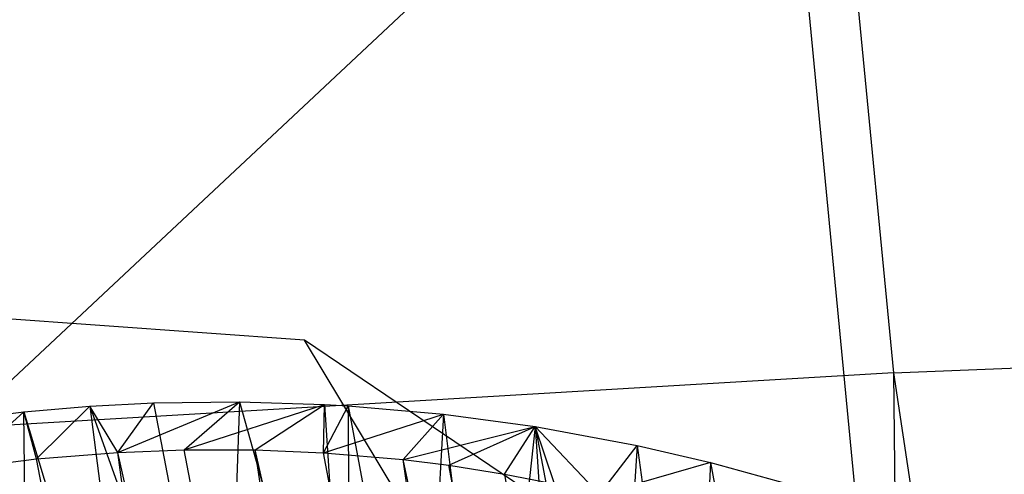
# Model space of a CAD drawing. Extents: x -263 to 235, y 0 to 1231.
# Tile 50 of 78: x 20.82 to 24.63, y 340.38 to 342.15. Entities that reach past the tile are written whole.
import ezdxf

# ---------------------------------------------------------------- set-up
doc = ezdxf.new("R2010")
doc.units = 0
doc.header["$LTSCALE"] = 25.4
doc.layers.get('0').update_dxf_attribs({"color": 13, "linetype": 'CONTINUOUS'})

# ---------------------------------------------------------------- blocks, each defined once
blk = doc.blocks.new('MONO-II-7705_STL_1')
at = {"color": 0}
for p, q in [((301.1681, 375.0609, 74.9449), (301.5312, 371.2935, 75.4879)), ((301.1681, 375.0609, 74.9449), (301.5312, 371.2935, 75.4879)), ((297.3932, 370.5886, 70.6526), (301.0757, 374.0428, 70.0512)), ((297.3932, 370.5886, 70.6526), (301.0757, 374.0428, 70.0512)), ((301.3838, 370.8249, 70.5121), (301.0757, 374.0428, 70.0512)), ((301.3838, 370.8249, 70.5121), (301.0757, 374.0428, 70.0512)), ((299.2505, 371.4207, 32.7557), (296.1578, 371.6404, 32.9376)), ((299.2505, 371.4207, 32.7557), (296.1578, 371.6404, 32.9376)), ((343.2127, 298.3102, 868.4124), (299.2505, 371.4207, 32.7557)), ((301.8117, 369.6873, 32.4693), (299.2505, 371.4207, 32.7557)), ((343.2127, 298.3102, 868.4124), (299.2505, 371.4207, 32.7557)), ((301.8117, 369.6873, 32.4693), (299.2505, 371.4207, 32.7557)), ((301.5312, 371.2935, 75.4879), (302.48, 371.3322, 75.2649)), ((301.5312, 371.2935, 75.4879), (302.48, 371.3322, 75.2649)), ((301.5312, 371.2935, 75.4879), (297.5406, 371.0572, 75.6284)), ((301.5312, 371.2935, 75.4879), (297.5406, 371.0572, 75.6284)), ((301.5312, 371.2935, 75.4879), (302.8663, 362.3549, 75.3879)), ((301.5312, 371.2935, 75.4879), (302.8663, 362.3549, 75.3879)), ((301.5312, 371.2935, 75.4879), (301.6281, 362.3866, 75.7625)), ((301.5312, 371.2935, 75.4879), (301.6281, 362.3866, 75.7625)), ((298.1625, 371.1421, 68.012), (298.419, 371.1641, 68.0403)), ((298.1625, 371.1421, 68.012), (298.419, 371.1641, 68.0403)), ((298.2122, 370.9599, 70.0203), (298.419, 371.1641, 68.0403)), ((298.2122, 370.9599, 70.0203), (298.419, 371.1641, 68.0403)), ((298.419, 371.1641, 68.0403), (298.6656, 371.1769, 68.0793)), ((298.419, 371.1641, 68.0403), (298.6656, 371.1769, 68.0793)), ((298.419, 371.1641, 68.0403), (298.6087, 369.6719, 67.8841)), ((298.419, 371.1641, 68.0403), (298.6087, 369.6719, 67.8841)), ((298.419, 371.1641, 68.0403), (298.9478, 369.6833, 67.9337)), ((298.419, 371.1641, 68.0403), (298.9478, 369.6833, 67.9337)), ((298.5266, 370.9851, 70.0857), (298.419, 371.1641, 68.0403)), ((298.5266, 370.9851, 70.0857), (298.419, 371.1641, 68.0403)), ((298.5266, 370.9851, 70.0857), (298.9981, 371.1814, 68.1502)), ((298.5266, 370.9851, 70.0857), (298.9981, 371.1814, 68.1502)), ((298.5266, 370.9851, 70.0857), (298.6656, 371.1769, 68.0793)), ((298.5266, 370.9851, 70.0857), (298.6656, 371.1769, 68.0793)), ((298.6656, 371.1769, 68.0793), (298.9981, 371.1814, 68.1502)), ((298.6656, 371.1769, 68.0793), (298.9981, 371.1814, 68.1502)), ((298.6656, 371.1769, 68.0793), (298.9478, 369.6833, 67.9337)), ((298.6656, 371.1769, 68.0793), (298.9478, 369.6833, 67.9337)), ((298.7841, 370.9949, 70.1648), (298.9981, 371.1814, 68.1502)), ((298.7841, 370.9949, 70.1648), (298.9981, 371.1814, 68.1502)), ((298.7841, 370.9949, 70.1648), (299.3279, 371.1715, 68.242)), ((298.7841, 370.9949, 70.1648), (299.3279, 371.1715, 68.242)), ((298.9981, 371.1814, 68.1502), (298.9478, 369.6833, 67.9337)), ((298.9981, 371.1814, 68.1502), (298.9478, 369.6833, 67.9337)), ((298.9981, 371.1814, 68.1502), (299.4253, 369.6687, 68.0399)), ((298.9981, 371.1814, 68.1502), (299.3279, 371.1715, 68.242)), ((298.9981, 371.1814, 68.1502), (299.4253, 369.6687, 68.0399)), ((298.9981, 371.1814, 68.1502), (299.3279, 371.1715, 68.242)), ((299.0592, 370.9946, 70.2767), (299.3279, 371.1715, 68.242)), ((299.0592, 370.9946, 70.2767), (299.3279, 371.1715, 68.242)), ((299.3238, 370.9836, 70.4141), (299.3279, 371.1715, 68.242)), ((299.3238, 370.9836, 70.4141), (299.3279, 371.1715, 68.242)), ((299.3238, 370.9836, 70.4141), (299.4185, 371.1663, 68.271)), ((299.3238, 370.9836, 70.4141), (299.4185, 371.1663, 68.271)), ((299.3279, 371.1715, 68.242), (299.4253, 369.6687, 68.0399)), ((299.3279, 371.1715, 68.242), (299.4253, 369.6687, 68.0399)), ((299.3279, 371.1715, 68.242), (299.4185, 371.1663, 68.271)), ((299.3279, 371.1715, 68.242), (299.4185, 371.1663, 68.271)), ((299.4185, 371.1663, 68.271), (299.4253, 369.6687, 68.0399)), ((299.4185, 371.1663, 68.271), (299.4253, 369.6687, 68.0399)), ((299.4185, 371.1663, 68.271), (299.7059, 369.6436, 68.1226)), ((299.4185, 371.1663, 68.271), (299.7059, 369.6436, 68.1226)), ((299.4185, 371.1663, 68.271), (299.7878, 371.1337, 68.4073)), ((299.4185, 371.1663, 68.271), (299.7878, 371.1337, 68.4073)), ((297.9044, 371.1108, 67.9961), (298.1625, 371.1421, 68.012)), ((297.9044, 371.1108, 67.9961), (298.1625, 371.1421, 68.012)), ((297.9215, 370.9235, 69.989), (298.1625, 371.1421, 68.012)), ((297.9215, 370.9235, 69.989), (298.1625, 371.1421, 68.012)), ((298.1839, 369.6317, 67.852), (298.1625, 371.1421, 68.012)), ((298.1625, 371.1421, 68.012), (298.6087, 369.6719, 67.8841)), ((298.1625, 371.1421, 68.012), (298.6087, 369.6719, 67.8841)), ((298.1839, 369.6317, 67.852), (298.1625, 371.1421, 68.012)), ((298.2122, 370.9599, 70.0203), (298.1625, 371.1421, 68.012)), ((298.2122, 370.9599, 70.0203), (298.1625, 371.1421, 68.012)), ((299.3238, 370.9836, 70.4141), (299.7878, 371.1337, 68.4073)), ((299.3238, 370.9836, 70.4141), (299.7878, 371.1337, 68.4073)), ((299.6321, 370.9573, 70.6176), (299.7878, 371.1337, 68.4073)), ((299.6321, 370.9573, 70.6176), (299.7878, 371.1337, 68.4073)), ((299.7878, 371.1337, 68.4073), (299.7059, 369.6436, 68.1226)), ((299.7878, 371.1337, 68.4073), (299.7059, 369.6436, 68.1226)), ((299.7878, 371.1337, 68.4073), (299.9786, 369.6074, 68.2179)), ((299.7878, 371.1337, 68.4073), (299.9786, 369.6074, 68.2179)), ((299.7878, 371.1337, 68.4073), (300.1433, 371.0854, 68.5671)), ((299.7878, 371.1337, 68.4073), (300.1433, 371.0854, 68.5671)), ((299.6321, 370.9573, 70.6176), (300.1433, 371.0854, 68.5671)), ((299.6321, 370.9573, 70.6176), (300.1433, 371.0854, 68.5671)), ((299.8086, 370.9354, 70.7594), (300.1433, 371.0854, 68.5671)), ((299.8086, 370.9354, 70.7594), (300.1433, 371.0854, 68.5671)), ((300.1433, 371.0854, 68.5671), (299.9786, 369.6074, 68.2179)), ((300.1433, 371.0854, 68.5671), (299.9786, 369.6074, 68.2179)), ((300.0244, 370.9013, 70.9649), (300.1433, 371.0854, 68.5671)), ((300.0244, 370.9013, 70.9649), (300.1433, 371.0854, 68.5671)), ((300.1433, 371.0854, 68.5671), (300.2474, 369.5603, 68.327)), ((300.1433, 371.0854, 68.5671), (300.2474, 369.5603, 68.327)), ((300.1433, 371.0854, 68.5671), (300.4392, 369.5197, 68.4146)), ((300.1433, 371.0854, 68.5671), (300.4392, 369.5197, 68.4146)), ((300.1433, 371.0854, 68.5671), (300.5382, 371.0119, 68.7811)), ((300.218, 370.8634, 71.1886), (300.1433, 371.0854, 68.5671)), ((300.218, 370.8634, 71.1886), (300.1433, 371.0854, 68.5671)), ((300.3923, 370.8221, 71.4357), (300.1433, 371.0854, 68.5671)), ((300.3923, 370.8221, 71.4357), (300.1433, 371.0854, 68.5671)), ((300.1433, 371.0854, 68.5671), (300.5382, 371.0119, 68.7811)), ((300.3923, 370.8221, 71.4357), (300.5382, 371.0119, 68.7811)), ((300.3923, 370.8221, 71.4357), (300.5382, 371.0119, 68.7811)), ((300.5382, 371.0119, 68.7811), (300.4392, 369.5197, 68.4146)), ((300.5382, 371.0119, 68.7811), (300.4392, 369.5197, 68.4146)), ((300.5382, 371.0119, 68.7811), (300.7557, 369.4396, 68.5779)), ((300.5382, 371.0119, 68.7811), (300.7557, 369.4396, 68.5779)), ((300.5382, 371.0119, 68.7811), (300.8223, 370.9458, 68.9619)), ((300.5382, 371.0119, 68.7811), (300.8223, 370.9458, 68.9619)), ((298.2122, 370.9599, 70.0203), (298.5266, 370.9851, 70.0857)), ((298.2122, 370.9599, 70.0203), (298.5266, 370.9851, 70.0857)), ((298.5266, 370.9851, 70.0857), (298.7841, 370.9949, 70.1648)), ((298.5266, 370.9851, 70.0857), (298.7841, 370.9949, 70.1648)), ((299.4604, 364.3543, 69.3767), (298.5266, 370.9851, 70.0857)), ((299.4604, 364.3543, 69.3767), (298.5266, 370.9851, 70.0857)), ((300.0217, 364.4457, 69.5268), (298.5266, 370.9851, 70.0857)), ((300.0217, 364.4457, 69.5268), (298.5266, 370.9851, 70.0857)), ((298.7841, 370.9949, 70.1648), (299.0592, 370.9946, 70.2767)), ((300.0217, 364.4457, 69.5268), (298.7841, 370.9949, 70.1648)), ((300.0217, 364.4457, 69.5268), (298.7841, 370.9949, 70.1648)), ((298.7841, 370.9949, 70.1648), (299.0592, 370.9946, 70.2767)), ((299.0592, 370.9946, 70.2767), (299.3238, 370.9836, 70.4141)), ((300.0217, 364.4457, 69.5268), (299.0592, 370.9946, 70.2767)), ((300.0217, 364.4457, 69.5268), (299.0592, 370.9946, 70.2767)), ((300.5452, 364.5195, 69.7843), (299.0592, 370.9946, 70.2767)), ((300.5452, 364.5195, 69.7843), (299.0592, 370.9946, 70.2767)), ((299.0592, 370.9946, 70.2767), (299.3238, 370.9836, 70.4141)), ((299.3238, 370.9836, 70.4141), (299.6321, 370.9573, 70.6176)), ((300.5452, 364.5195, 69.7843), (299.3238, 370.9836, 70.4141)), ((300.5452, 364.5195, 69.7843), (299.3238, 370.9836, 70.4141)), ((299.3238, 370.9836, 70.4141), (299.6321, 370.9573, 70.6176)), ((297.9215, 370.9235, 69.989), (298.2122, 370.9599, 70.0203)), ((297.9215, 370.9235, 69.989), (298.2122, 370.9599, 70.0203)), ((299.4604, 364.3543, 69.3767), (298.2122, 370.9599, 70.0203)), ((299.4604, 364.3543, 69.3767), (298.2122, 370.9599, 70.0203)), ((299.6321, 370.9573, 70.6176), (299.8086, 370.9354, 70.7594)), ((300.5452, 364.5195, 69.7843), (299.6321, 370.9573, 70.6176)), ((300.5452, 364.5195, 69.7843), (299.6321, 370.9573, 70.6176)), ((301.0108, 364.5729, 70.1395), (299.6321, 370.9573, 70.6176)), ((301.0108, 364.5729, 70.1395), (299.6321, 370.9573, 70.6176)), ((299.6321, 370.9573, 70.6176), (299.8086, 370.9354, 70.7594)), ((299.8086, 370.9354, 70.7594), (300.0244, 370.9013, 70.9649)), ((301.0108, 364.5729, 70.1395), (299.8086, 370.9354, 70.7594)), ((299.8086, 370.9354, 70.7594), (300.0244, 370.9013, 70.9649)), ((301.0108, 364.5729, 70.1395), (299.8086, 370.9354, 70.7594)), ((300.8223, 370.9458, 68.9619), (300.3923, 370.8221, 71.4357)), ((300.8223, 370.9458, 68.9619), (300.3923, 370.8221, 71.4357)), ((300.8223, 370.9458, 68.9619), (300.7557, 369.4396, 68.5779)), ((300.8223, 370.9458, 68.9619), (300.7557, 369.4396, 68.5779)), ((300.8223, 370.9458, 68.9619), (301.1288, 369.3239, 68.8038)), ((300.8223, 370.9458, 68.9619), (301.1288, 369.3239, 68.8038)), ((300.8223, 370.9458, 68.9619), (301.1596, 370.8526, 69.2104)), ((300.8223, 370.9458, 68.9619), (301.1596, 370.8526, 69.2104)), ((300.0244, 370.9013, 70.9649), (300.218, 370.8634, 71.1886)), ((300.0244, 370.9013, 70.9649), (300.218, 370.8634, 71.1886)), ((300.0244, 370.9013, 70.9649), (301.0108, 364.5729, 70.1395)), ((300.0244, 370.9013, 70.9649), (301.0108, 364.5729, 70.1395))]:
    blk.add_line(p, q, dxfattribs=at)

msp = doc.modelspace()

# ---------------------------------------------------------------- block references
at = {"color": 25}
msp.add_blockref('MONO-II-7705_STL_1', (-277.3313, -30.5158, -27.2238), dxfattribs=at)

doc.saveas('drawing.dxf')
